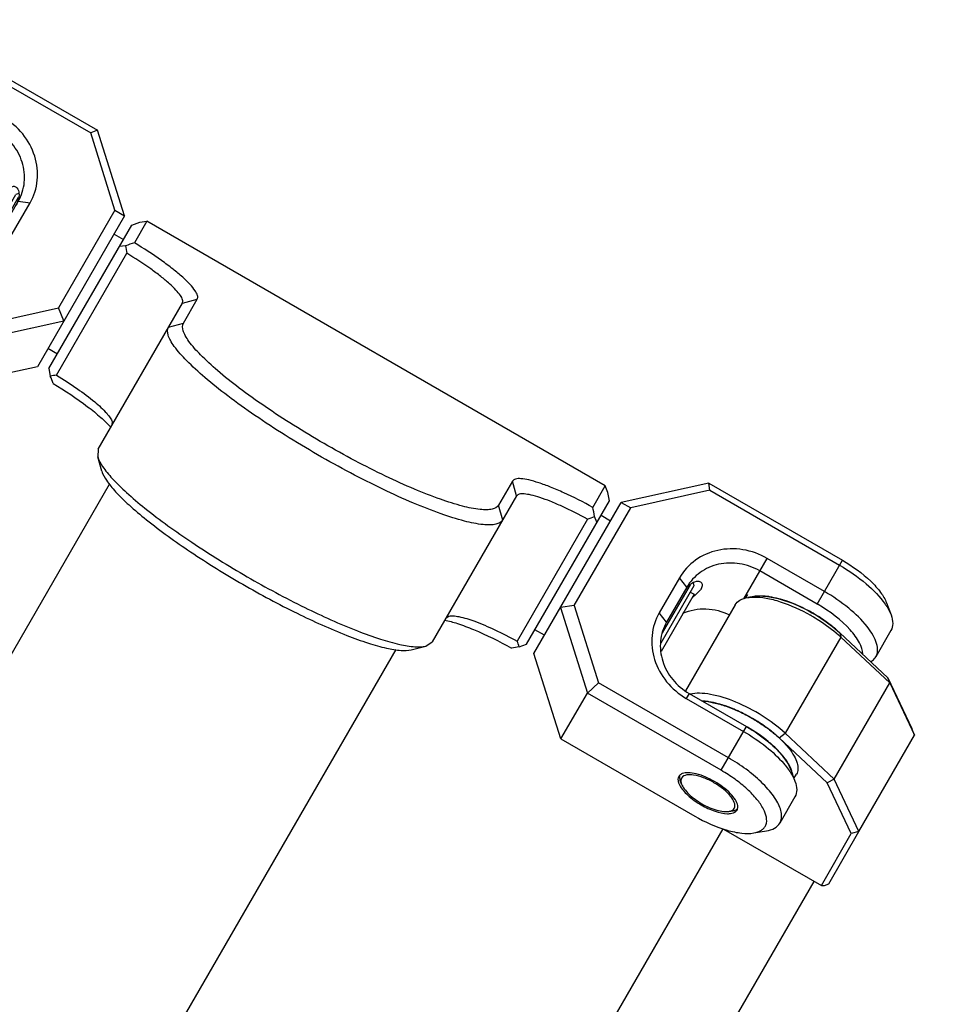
# Model space of a CAD drawing. Header units: millimetres. Extents: x 0 to 2550, y 0 to 1188.
# Tile 110 of 218: x 335 to 352, y 502 to 519. Entities that reach past the tile are written whole.
import ezdxf

# ---------------------------------------------------------------- set-up
doc = ezdxf.new("R2010")
doc.units = ezdxf.units.MM
doc.header["$LTSCALE"] = 46.255
doc.layers.get('0').update_dxf_attribs({"linetype": 'CONTINUOUS'})
for name, color, linetype in [('2ND_ARM_V2_PITCH_ABL263', 7, 'CONTINUOUS'), ('A2200203_ABL265', 7, 'CONTINUOUS'), ('A2300202#AF2_ABL291', 7, 'CONTINUOUS'), ('CSHCS-BR-M4-12_203_PBL300', 7, 'CONTINUOUS'), ('CSHCS-BR-M4-12_203_PBL317', 7, 'CONTINUOUS'), ('FWSRM-D10-V4-E2-T2_5_PBL301', 7, 'CONTINUOUS'), ('FWSRM-D10-V4-E2-T2_5_PBL316', 7, 'CONTINUOUS'), ('M2200202_PBL266', 7, 'CONTINUOUS'), ('M2200301_PBL309', 7, 'CONTINUOUS'), ('M2300101_PBL264', 7, 'CONTINUOUS'), ('M2300101_PBL302', 7, 'CONTINUOUS'), ('M2300202_PBL292', 7, 'CONTINUOUS'), ('M2300301_PBL320', 7, 'CONTINUOUS'), ('M2300602_PBL331', 7, 'CONTINUOUS'), ('M2300602_PBL332', 7, 'CONTINUOUS'), ('TOP_VIEW_VBL2', 7, 'CONTINUOUS'), ('WFM_0608_06_2_PBL318', 7, 'CONTINUOUS'), ('WFM_0608_06_2_PBL319', 7, 'CONTINUOUS'), ('WFM_0608_06_2_PBL335', 7, 'CONTINUOUS'), ('WFM_0608_06_2_PBL336', 7, 'CONTINUOUS')]:
    doc.layers.add(name, color=color, linetype=linetype)
doc.styles.get("Standard").update_dxf_attribs({"font": 'malgun.ttf'})
doc.dimstyles.new('DIMSTYLE_1', dxfattribs={"dimtxt": 4, "dimasz": 1.5, "dimexe": 1, "dimexo": 0.5, "dimgap": 4, "dimtad": 1, "dimdec": 1, "dimlfac": 5, "dimdsep": 46, "dimtxsty": 'Standard', "dimblk": '_FILLED', "dimblk1": '_FILLED', "dimblk2": '_FILLED', "dimcen": 0.09, "dimclrt": 134, "dimazin": 2, "dimtp": 0.5, "dimtm": 0.5, "dimtfac": 1, "dimtdec": 1, "dimtofl": 0, "dimtmove": 0, "dimatfit": 3, "dimldrblk": '_FILLED', "dimfxl": 0, "dimtolj": 1, "dimarcsym": 0})
doc.dimstyles.new('DIMSTYLE_4', dxfattribs={"dimtxt": 4, "dimasz": 1.5, "dimexe": 1, "dimexo": 0.5, "dimgap": 1, "dimtad": 1, "dimlfac": 5, "dimdsep": 46, "dimtxsty": 'Standard', "dimblk": '_FILLED', "dimblk1": '_FILLED', "dimblk2": '_FILLED', "dimcen": 0.09, "dimclrt": 134, "dimazin": 2, "dimtp": 0.5, "dimtm": 0.5, "dimtfac": 1, "dimtofl": 0, "dimtmove": 0, "dimatfit": 3, "dimldrblk": '_FILLED', "dimfxl": 0, "dimtolj": 1, "dimarcsym": 0})

# ---------------------------------------------------------------- blocks, each defined once
blk = doc.blocks.new('*D3')
at = {"color": 134}
for p, q in [((285.885, 530.304), (276.836, 545.978)), ((350.078, 473.843), (401.777, 473.843))]:
    blk.add_line(p, q, dxfattribs=at)
for start, end in [(60, 120), (0, 60)]:
    blk.add_arc((318.483, 473.843), 82.294, start, end, dxfattribs=at)
for points in [[(278.494, 546.111), (277.336, 545.112), (278.789, 545.589)], [(400.463, 475.34), (400.777, 473.843), (401.063, 475.346)]]:
    blk.add_solid(points, dxfattribs=at)
at = {"color": 134, "insert": (363.63, 552.04), "char_height": 4, "width": 17.21481, "attachment_point": 2, "rotation": 330, "line_spacing_factor": 0.9}
blk.add_mtext('3-120\\fgdt;{\\fgdt;~}', dxfattribs=at)
blk = doc.blocks.new('_FILLED')
at = {"color": 0, "linetype": 'ByBlock'}
blk.add_solid([(0, 0), (-1, 0.2), (-1, -0.2)], dxfattribs=at)
blk = doc.blocks.new('*D7')
at = {"color": 134}
for p, q in [((318.483, 505.438), (318.483, 531.261)), ((368.483, 486.343), (368.483, 531.261)), ((318.483, 530.261), (343.483, 530.261)), ((368.483, 530.261), (343.483, 530.261))]:
    blk.add_line(p, q, dxfattribs=at)
at = {"color": 134, "xscale": 1.5, "yscale": 1.5, "zscale": 1.5, "rotation": 180}
blk.add_blockref('_FILLED', (318.483, 530.261), dxfattribs=at)
at = {"color": 134, "xscale": 1.5, "yscale": 1.5, "zscale": 1.5}
blk.add_blockref('_FILLED', (368.483, 530.261), dxfattribs=at)
at = {"color": 134, "insert": (343.483, 535.261), "char_height": 4, "width": 14.54815, "attachment_point": 2, "line_spacing_factor": 0.9}
blk.add_mtext('3-250', dxfattribs=at)
blk = doc.blocks.new('M2300101_PBL264', base_point=(333.516, 516.005))
at = {"layer": 'M2300101_PBL264', "color": 7}
for p, q in [((332.785, 519.174), (332.555, 519.136)), ((332.036, 518.518), (332.311, 518.994)), ((333.855, 518.869), (336.28, 517.469)), ((333.804, 518.779), (336.157, 517.421)), ((334.568, 517.703), (333.529, 518.303)), ((334.436, 517.475), (333.397, 518.075)), ((336.28, 517.469), (336.157, 517.421)), ((336.598, 516.02), (336.157, 517.421)), ((336.769, 515.916), (336.28, 517.469)), ((334.477, 515.546), (334.844, 516.181)), ((331.044, 516.158), (330.814, 516.12)), ((334.691, 515.516), (335.057, 516.151)), ((336.598, 516.02), (335.574, 514.246)), ((336.598, 516.02), (336.769, 515.916)), ((330.295, 515.502), (330.57, 515.978)), ((332.114, 515.853), (333.153, 515.253)), ((336.769, 515.916), (335.19, 513.18)), ((332.062, 515.763), (333.102, 515.163)), ((334.14, 513.928), (331.787, 515.287)), ((330.376, 515.002), (330.294, 515.22)), ((334.081, 513.659), (331.656, 515.059)), ((331.176, 514.227), (333.601, 512.827)), ((334.14, 513.928), (335.574, 514.246)), ((335.67, 514.011), (335.574, 514.246)), ((334.081, 513.659), (335.67, 514.011)), ((334.14, 513.928), (334.081, 513.659)), ((334.081, 513.659), (333.601, 512.827)), ((335.19, 513.18), (333.601, 512.827))]:
    blk.add_line(p, q, dxfattribs=at)
at = {"layer": 'M2300101_PBL264', "color": 2}
for p, q in [((333.397, 518.075), (333.855, 518.869)), ((334.196, 517.059), (334.568, 517.703)), ((334.844, 516.181), (335.057, 516.151)), ((331.656, 515.059), (332.114, 515.853)), ((334.477, 515.546), (334.691, 515.516)), ((333.153, 515.253), (333.102, 515.163))]:
    blk.add_line(p, q, dxfattribs=at)
at = {"layer": 'M2300101_PBL264', "color": 7}
for centre, radius, start, end in [((332.339, 516.72), 1.677, 77.1239, 77.9477), ((332.108, 515.948), 2.483, 67.6577, 70.7051), ((332.019, 515.729), 2.719, 65.0419, 67.6699), ((331.924, 515.526), 2.944, 60.2938, 65.037), ((331.912, 515.503), 2.97, 60.0001, 60.313), ((334.439, 516.325), 0.422, 340.6817, 342.8933)]:
    blk.add_arc(centre, radius, start, end, dxfattribs=at)
for points, knots in [([(332.311, 518.994), (332.333, 519.032), (332.408, 519.1), (332.503, 519.127), (332.555, 519.136)], [0, 0, 0, 0, 0.451066, 1, 1, 1, 1]), ([(332.555, 519.136), (332.572, 519.139), (332.646, 519.148), (332.721, 519.147), (332.778, 519.142)], [0, 0, 0, 0, 0.228344, 1, 1, 1, 1]), ([(332.778, 519.142), (332.945, 519.129), (333.302, 519.034), (333.633, 518.878), (333.804, 518.779)], [0, 0, 0, 0, 0.458761, 1, 1, 1, 1]), ([(332.785, 519.174), (332.856, 519.186), (333.021, 519.183), (333.39, 519.103), (333.67, 518.976), (333.855, 518.869)], [0, 0, 0, 0, 0.192445, 0.431857, 1, 1, 1, 1]), ([(333.073, 518.523), (332.957, 518.568), (332.739, 518.637), (332.468, 518.677), (332.285, 518.664), (332.15, 518.63), (332.066, 518.569), (332.036, 518.518)], [0, 0, 0, 0, 0.339423, 0.62244, 0.738944, 0.838814, 1, 1, 1, 1]), ([(332.036, 518.518), (332.031, 518.509), (332.011, 518.468), (332.004, 518.421), (332.004, 518.387)], [0, 0, 0, 0, 0.240874, 1, 1, 1, 1]), ([(333.529, 518.303), (333.492, 518.325), (333.344, 518.406), (333.19, 518.477), (333.073, 518.523)], [0, 0, 0, 0, 0.254229, 1, 1, 1, 1]), ([(332.689, 518.36), (332.593, 518.381), (332.425, 518.403), (332.249, 518.37), (332.189, 518.332)], [0, 0, 0, 0, 0.58042, 1, 1, 1, 1]), ([(332.929, 518.292), (332.91, 518.298), (332.839, 518.322), (332.767, 518.342), (332.713, 518.355)], [0, 0, 0, 0, 0.259496, 1, 1, 1, 1]), ([(335.057, 516.151), (335.129, 516.275), (335.22, 516.562), (335.168, 517.014), (334.944, 517.422), (334.703, 517.625), (334.568, 517.703)], [0, 0, 0, 0, 0.239879, 0.485783, 0.74001, 1, 1, 1, 1]), ([(334.844, 516.181), (334.904, 516.285), (334.98, 516.524), (334.937, 516.901), (334.75, 517.241), (334.549, 517.41), (334.436, 517.475)], [0, 0, 0, 0, 0.239879, 0.485783, 0.74001, 1, 1, 1, 1]), ([(334.053, 516.58), (334.167, 516.498), (334.361, 516.29), (334.456, 516.02), (334.472, 515.885)], [0, 0, 0, 0, 0.507766, 1, 1, 1, 1]), ([(334.643, 516.239), (334.647, 516.255), (334.658, 516.311), (334.674, 516.367), (334.694, 516.402)], [0, 0, 0, 0, 0.297668, 1, 1, 1, 1]), ([(334.694, 516.402), (334.705, 516.421), (334.734, 516.458), (334.781, 516.453), (334.796, 516.444)], [0, 0, 0, 0, 0.564831, 1, 1, 1, 1]), ([(334.796, 516.444), (334.804, 516.439), (334.841, 516.408), (334.855, 516.358), (334.857, 516.321)], [0, 0, 0, 0, 0.205773, 1, 1, 1, 1]), ([(331.044, 516.158), (331.058, 516.161), (331.121, 516.169), (331.185, 516.168), (331.235, 516.164)], [0, 0, 0, 0, 0.228355, 1, 1, 1, 1]), ([(334.837, 516.186), (334.835, 516.179), (334.824, 516.15), (334.81, 516.122), (334.798, 516.102)], [0, 0, 0, 0, 0.236307, 1, 1, 1, 1]), ([(334.857, 516.321), (334.858, 516.312), (334.859, 516.271), (334.851, 516.231), (334.842, 516.201)], [0, 0, 0, 0, 0.224673, 1, 1, 1, 1]), ([(330.57, 515.978), (330.592, 516.016), (330.667, 516.084), (330.761, 516.111), (330.814, 516.12)], [0, 0, 0, 0, 0.451066, 1, 1, 1, 1]), ([(330.814, 516.12), (330.83, 516.122), (330.904, 516.132), (330.979, 516.131), (331.036, 516.126)], [0, 0, 0, 0, 0.228344, 1, 1, 1, 1]), ([(331.036, 516.126), (331.052, 516.125), (331.115, 516.118), (331.178, 516.108), (331.226, 516.098)], [0, 0, 0, 0, 0.237839, 1, 1, 1, 1]), ([(331.226, 516.098), (331.366, 516.069), (331.654, 515.976), (331.925, 515.842), (332.062, 515.763)], [0, 0, 0, 0, 0.474283, 1, 1, 1, 1]), ([(331.336, 516.151), (331.465, 516.13), (331.734, 516.049), (331.986, 515.927), (332.114, 515.853)], [0, 0, 0, 0, 0.469117, 1, 1, 1, 1]), ([(331.787, 515.287), (331.632, 515.376), (331.328, 515.523), (330.941, 515.636), (330.666, 515.659), (330.503, 515.643), (330.374, 515.594), (330.314, 515.534), (330.295, 515.502)], [0, 0, 0, 0, 0.334422, 0.626915, 0.747424, 0.847959, 0.929993, 1, 1, 1, 1]), ([(330.295, 515.502), (330.273, 515.464), (330.252, 515.365), (330.276, 515.27), (330.294, 515.22)], [0, 0, 0, 0, 0.451066, 1, 1, 1, 1]), ([(333.102, 515.163), (333.236, 515.085), (333.533, 514.978), (333.999, 514.988), (334.416, 515.169), (334.619, 515.391), (334.691, 515.516)], [0, 0, 0, 0, 0.25999, 0.514217, 0.760121, 1, 1, 1, 1]), ([(333.153, 515.253), (333.265, 515.188), (333.513, 515.098), (333.901, 515.106), (334.248, 515.257), (334.418, 515.443), (334.477, 515.546)], [0, 0, 0, 0, 0.25999, 0.514217, 0.760121, 1, 1, 1, 1]), ([(331.656, 515.059), (331.569, 515.109), (331.395, 515.198), (331.134, 515.3), (330.888, 515.361), (330.642, 515.386), (330.427, 515.336), (330.358, 515.212), (330.342, 515.121), (330.358, 515.048), (330.376, 515.002)], [0, 0, 0, 0, 0.185631, 0.361443, 0.518562, 0.650321, 0.830682, 0.868142, 0.907351, 1, 1, 1, 1]), ([(330.376, 515.002), (330.401, 514.934), (330.486, 514.793), (330.74, 514.514), (330.991, 514.334), (331.176, 514.227)], [0, 0, 0, 0, 0.192445, 0.431857, 1, 1, 1, 1]), ([(330.874, 514.88), (330.874, 514.886), (330.873, 514.91), (330.879, 514.933), (330.887, 514.948)], [0, 0, 0, 0, 0.269905, 1, 1, 1, 1]), ([(330.951, 514.999), (330.985, 515.012), (331.073, 515.019), (331.276, 514.985), (331.433, 514.915), (331.538, 514.854)], [0, 0, 0, 0, 0.178512, 0.414058, 1, 1, 1, 1]), ([(330.9, 514.795), (330.897, 514.801), (330.888, 514.822), (330.88, 514.843), (330.877, 514.86)], [0, 0, 0, 0, 0.269756, 1, 1, 1, 1]), ([(331.294, 514.432), (331.207, 514.482), (331.06, 514.587), (330.936, 514.724), (330.9, 514.795)], [0, 0, 0, 0, 0.558378, 1, 1, 1, 1]), ([(331.538, 514.854), (331.642, 514.794), (331.781, 514.693), (331.913, 514.534), (331.95, 514.455), (331.956, 514.418)], [0, 0, 0, 0, 0.585942, 0.821488, 1, 1, 1, 1]), ([(331.771, 514.272), (331.695, 514.274), (331.528, 514.314), (331.374, 514.385), (331.294, 514.432)], [0, 0, 0, 0, 0.451283, 1, 1, 1, 1]), ([(331.872, 514.285), (331.867, 514.283), (331.845, 514.277), (331.823, 514.274), (331.805, 514.273)], [0, 0, 0, 0, 0.231131, 1, 1, 1, 1]), ([(331.944, 514.338), (331.935, 514.323), (331.918, 514.306), (331.897, 514.295), (331.891, 514.292)], [0, 0, 0, 0, 0.730095, 1, 1, 1, 1])]:
    blk.add_open_spline(points, degree=3, knots=knots, dxfattribs=at)
for points in [[(331.235, 516.164), (331.269, 516.161), (331.302, 516.156), (331.336, 516.151)], [(334.631, 516.174), (334.635, 516.196), (334.639, 516.217), (334.643, 516.239)], [(330.887, 514.948), (330.892, 514.957), (330.899, 514.965), (330.906, 514.971)], [(330.906, 514.971), (330.911, 514.976), (330.916, 514.98), (330.922, 514.984)], [(330.922, 514.984), (330.931, 514.99), (330.941, 514.995), (330.951, 514.999)], [(330.877, 514.86), (330.876, 514.866), (330.875, 514.873), (330.874, 514.88)], [(331.958, 514.386), (331.957, 514.379), (331.956, 514.372), (331.955, 514.366)], [(331.956, 514.418), (331.958, 514.408), (331.958, 514.397), (331.958, 514.386)], [(331.805, 514.273), (331.794, 514.272), (331.783, 514.272), (331.771, 514.272)], [(331.891, 514.292), (331.885, 514.29), (331.879, 514.287), (331.872, 514.285)], [(331.955, 514.366), (331.953, 514.356), (331.949, 514.347), (331.944, 514.338)]]:
    blk.add_open_spline(points, degree=3, dxfattribs=at)
blk = doc.blocks.new('CSHCS-BR-M4-12_203_PBL300', base_point=(334.4, 515.711))
at = {"layer": 'CSHCS-BR-M4-12_203_PBL300', "color": 7}
for p in [(334.065, 515.192), (334.734, 516.191)]:
    blk.add_line(p, (334.665, 516.231), dxfattribs=at)
blk = doc.blocks.new('FWSRM-D10-V4-E2-T2_5_PBL301', base_point=(334.527, 515.792))
at = {"layer": 'FWSRM-D10-V4-E2-T2_5_PBL301', "color": 7}
for p, q in [((334.199, 515.265), (334.799, 516.304)), ((334.347, 515.38), (334.851, 516.254)), ((334.855, 516.319), (334.799, 516.304))]:
    blk.add_line(p, q, dxfattribs=at)
blk = doc.blocks.new('M2300101_PBL302', base_point=(347.45, 507.891))
at = {"layer": 'M2300101_PBL302', "color": 7}
for p, q in [((347.365, 511.069), (345.776, 510.716)), ((347.385, 510.938), (347.365, 511.069)), ((347.365, 511.069), (349.79, 509.669)), ((347.385, 510.938), (345.951, 510.62)), ((347.385, 510.938), (349.739, 509.579)), ((344.196, 507.98), (345.776, 510.716)), ((345.776, 510.716), (345.951, 510.62)), ((344.928, 508.846), (345.951, 510.62)), ((349.464, 509.103), (348.424, 509.703)), ((349.332, 508.875), (348.293, 509.475)), ((346.835, 509.351), (346.469, 508.716)), ((346.968, 509.181), (346.602, 508.546)), ((344.928, 508.846), (344.676, 508.811)), ((344.928, 508.846), (345.369, 507.445)), ((350.59, 508.895), (350.672, 508.676)), ((344.676, 508.811), (345.166, 507.259)), ((350.671, 508.394), (350.396, 507.918)), ((344.686, 506.427), (344.196, 507.98)), ((345.166, 507.259), (345.369, 507.445)), ((347.722, 506.087), (345.369, 507.445)), ((344.686, 506.427), (345.166, 507.259)), ((347.591, 505.859), (345.166, 507.259)), ((347.01, 507.253), (348.049, 506.653)), ((346.958, 507.163), (347.997, 506.563)), ((344.686, 506.427), (347.111, 505.027)), ((348.849, 505.878), (348.93, 505.66)), ((348.93, 505.378), (348.655, 504.902)), ((348.181, 504.722), (348.411, 504.76))]:
    blk.add_line(p, q, dxfattribs=at)
at = {"layer": 'M2300101_PBL302', "color": 2}
for p, q in [((348.002, 508.971), (348.424, 509.703)), ((349.332, 508.875), (349.79, 509.669)), ((346.968, 509.181), (346.835, 509.351)), ((346.602, 508.546), (346.469, 508.716)), ((347.01, 507.253), (346.958, 507.163)), ((347.591, 505.859), (348.049, 506.653))]:
    blk.add_line(p, q, dxfattribs=at)
at = {"layer": 'M2300101_PBL302', "color": 7}
for centre, radius, start, end in [((347.296, 508.903), 0.422, 137.108, 139.3184), ((347.848, 506.305), 2.968, 59.868, 60), ((347.845, 506.3), 2.973, 59.6157, 59.868), ((347.866, 505.431), 1.083, 32.9525, 36.0522)]:
    blk.add_arc(centre, radius, start, end, dxfattribs=at)
for points, knots in [([(348.424, 509.703), (348.29, 509.781), (347.993, 509.888), (347.527, 509.878), (347.11, 509.698), (346.907, 509.475), (346.835, 509.351)], [0, 0, 0, 0, 0.25999, 0.514217, 0.760121, 1, 1, 1, 1]), ([(348.293, 509.475), (348.18, 509.54), (347.933, 509.629), (347.545, 509.621), (347.197, 509.47), (347.028, 509.285), (346.968, 509.181)], [0, 0, 0, 0, 0.25999, 0.514217, 0.760121, 1, 1, 1, 1]), ([(349.739, 509.579), (349.909, 509.481), (350.21, 509.272), (350.47, 509.01), (350.566, 508.872)], [0, 0, 0, 0, 0.541239, 1, 1, 1, 1]), ([(349.79, 509.669), (349.975, 509.562), (350.226, 509.383), (350.479, 509.104), (350.565, 508.962), (350.59, 508.895)], [0, 0, 0, 0, 0.568143, 0.807555, 1, 1, 1, 1]), ([(347.082, 509.263), (347.074, 509.259), (347.039, 509.239), (347.008, 509.213), (346.987, 509.19)], [0, 0, 0, 0, 0.224671, 1, 1, 1, 1]), ([(347.22, 509.271), (347.212, 509.276), (347.166, 509.292), (347.116, 509.279), (347.082, 509.263)], [0, 0, 0, 0, 0.205773, 1, 1, 1, 1]), ([(347.234, 509.162), (347.246, 509.181), (347.263, 509.224), (347.235, 509.262), (347.22, 509.271)], [0, 0, 0, 0, 0.564832, 1, 1, 1, 1]), ([(346.976, 509.178), (346.971, 509.172), (346.952, 509.148), (346.934, 509.122), (346.923, 509.102)], [0, 0, 0, 0, 0.236307, 1, 1, 1, 1]), ([(347.234, 509.162), (347.228, 509.152), (347.195, 509.105), (347.153, 509.066), (347.118, 509.036)], [0, 0, 0, 0, 0.20138, 1, 1, 1, 1]), ([(350.396, 507.918), (350.415, 507.951), (350.437, 508.033), (350.414, 508.169), (350.347, 508.318), (350.189, 508.544), (349.897, 508.824), (349.619, 509.013), (349.464, 509.103)], [0, 0, 0, 0, 0.070007, 0.152041, 0.252576, 0.373085, 0.665578, 1, 1, 1, 1]), ([(350.158, 507.967), (350.159, 508.037), (350.099, 508.201), (349.846, 508.53), (349.563, 508.74), (349.349, 508.865)], [0, 0, 0, 0, 0.169573, 0.401653, 1, 1, 1, 1]), ([(350.566, 508.872), (350.577, 508.856), (350.618, 508.793), (350.653, 508.727), (350.672, 508.676)], [0, 0, 0, 0, 0.272057, 1, 1, 1, 1]), ([(346.469, 508.716), (346.397, 508.591), (346.306, 508.304), (346.358, 507.852), (346.582, 507.445), (346.823, 507.241), (346.958, 507.163)], [0, 0, 0, 0, 0.239879, 0.485783, 0.74001, 1, 1, 1, 1]), ([(346.898, 508.71), (347.028, 508.766), (347.322, 508.819), (347.609, 508.745), (347.741, 508.681)], [0, 0, 0, 0, 0.492105, 1, 1, 1, 1]), ([(350.672, 508.676), (350.69, 508.627), (350.714, 508.531), (350.693, 508.432), (350.671, 508.394)], [0, 0, 0, 0, 0.548934, 1, 1, 1, 1]), ([(346.602, 508.546), (346.542, 508.443), (346.466, 508.203), (346.509, 507.827), (346.696, 507.487), (346.897, 507.317), (347.01, 507.253)], [0, 0, 0, 0, 0.239879, 0.485783, 0.74001, 1, 1, 1, 1]), ([(350.305, 507.829), (350.315, 507.835), (350.35, 507.858), (350.38, 507.891), (350.396, 507.918)], [0, 0, 0, 0, 0.263656, 1, 1, 1, 1]), ([(347.997, 506.563), (348.14, 506.481), (348.399, 506.306), (348.63, 506.094), (348.726, 505.982)], [0, 0, 0, 0, 0.527922, 1, 1, 1, 1]), ([(348.049, 506.653), (348.19, 506.571), (348.441, 506.398), (348.66, 506.182), (348.742, 506.069)], [0, 0, 0, 0, 0.538252, 1, 1, 1, 1]), ([(348.141, 505.802), (348.109, 505.828), (347.975, 505.931), (347.833, 506.023), (347.722, 506.087)], [0, 0, 0, 0, 0.243846, 1, 1, 1, 1]), ([(348.726, 505.982), (348.735, 505.971), (348.77, 505.931), (348.802, 505.888), (348.824, 505.856)], [0, 0, 0, 0, 0.26034, 1, 1, 1, 1]), ([(348.775, 506.02), (348.783, 506.008), (348.811, 505.963), (348.835, 505.915), (348.849, 505.878)], [0, 0, 0, 0, 0.269122, 1, 1, 1, 1]), ([(347.473, 505.654), (347.368, 505.715), (347.211, 505.785), (347.007, 505.819), (346.92, 505.812), (346.886, 505.799)], [0, 0, 0, 0, 0.585942, 0.821488, 1, 1, 1, 1]), ([(348.181, 504.722), (348.23, 504.73), (348.301, 504.752), (348.372, 504.812), (348.445, 504.933), (348.38, 505.144), (348.236, 505.345), (348.06, 505.528), (347.842, 505.703), (347.677, 505.809), (347.591, 505.859)], [0, 0, 0, 0, 0.092649, 0.131858, 0.169318, 0.349679, 0.481438, 0.638557, 0.814369, 1, 1, 1, 1]), ([(348.824, 505.856), (348.836, 505.839), (348.877, 505.777), (348.911, 505.711), (348.93, 505.66)], [0, 0, 0, 0, 0.272057, 1, 1, 1, 1]), ([(346.822, 505.748), (346.814, 505.733), (346.808, 505.71), (346.808, 505.686), (346.809, 505.68)], [0, 0, 0, 0, 0.730095, 1, 1, 1, 1]), ([(346.812, 505.66), (346.813, 505.654), (346.819, 505.632), (346.827, 505.611), (346.835, 505.595)], [0, 0, 0, 0, 0.231131, 1, 1, 1, 1]), ([(347.891, 505.218), (347.885, 505.255), (347.848, 505.334), (347.716, 505.493), (347.577, 505.594), (347.473, 505.654)], [0, 0, 0, 0, 0.178512, 0.414058, 1, 1, 1, 1]), ([(348.655, 504.902), (348.684, 504.953), (348.695, 505.057), (348.657, 505.19), (348.576, 505.355), (348.407, 505.57), (348.238, 505.724), (348.141, 505.802)], [0, 0, 0, 0, 0.161186, 0.261056, 0.37756, 0.660577, 1, 1, 1, 1]), ([(348.93, 505.66), (348.949, 505.61), (348.973, 505.515), (348.951, 505.416), (348.93, 505.378)], [0, 0, 0, 0, 0.548934, 1, 1, 1, 1]), ([(346.835, 505.595), (346.87, 505.524), (346.994, 505.387), (347.141, 505.282), (347.229, 505.232)], [0, 0, 0, 0, 0.441622, 1, 1, 1, 1]), ([(347.229, 505.232), (347.309, 505.185), (347.463, 505.114), (347.63, 505.074), (347.706, 505.072)], [0, 0, 0, 0, 0.548717, 1, 1, 1, 1]), ([(347.826, 505.092), (347.832, 505.095), (347.853, 505.106), (347.87, 505.123), (347.879, 505.138)], [0, 0, 0, 0, 0.269905, 1, 1, 1, 1]), ([(347.111, 505.027), (347.296, 504.921), (347.576, 504.793), (347.945, 504.713), (348.109, 504.71), (348.181, 504.722)], [0, 0, 0, 0, 0.568143, 0.807555, 1, 1, 1, 1]), ([(347.74, 505.073), (347.746, 505.073), (347.769, 505.075), (347.791, 505.08), (347.807, 505.085)], [0, 0, 0, 0, 0.269778, 1, 1, 1, 1]), ([(348.411, 504.76), (348.463, 504.769), (348.558, 504.796), (348.633, 504.864), (348.655, 504.902)], [0, 0, 0, 0, 0.548934, 1, 1, 1, 1])]:
    blk.add_open_spline(points, degree=3, knots=knots, dxfattribs=at)
for points in [[(347.118, 509.036), (347.102, 509.022), (347.085, 509.008), (347.069, 508.994)], [(346.809, 505.68), (346.81, 505.673), (346.811, 505.666), (346.812, 505.66)], [(346.841, 505.771), (346.834, 505.765), (346.827, 505.757), (346.822, 505.748)], [(346.857, 505.784), (346.851, 505.78), (346.846, 505.776), (346.841, 505.771)], [(346.886, 505.799), (346.876, 505.795), (346.866, 505.79), (346.857, 505.784)], [(347.807, 505.085), (347.814, 505.087), (347.82, 505.09), (347.826, 505.092)], [(347.879, 505.138), (347.884, 505.147), (347.887, 505.156), (347.89, 505.166)], [(347.89, 505.166), (347.891, 505.172), (347.892, 505.179), (347.892, 505.186)], [(347.892, 505.186), (347.893, 505.197), (347.892, 505.208), (347.891, 505.218)], [(347.706, 505.072), (347.717, 505.072), (347.729, 505.072), (347.74, 505.073)]]:
    blk.add_open_spline(points, degree=3, dxfattribs=at)
blk = doc.blocks.new('FWSRM-D10-V4-E2-T2_5_PBL316', base_point=(346.797, 508.712))
at = {"layer": 'FWSRM-D10-V4-E2-T2_5_PBL316', "color": 7}
for p, q in [((347.097, 509.204), (346.497, 508.165)), ((347.027, 509.224), (346.523, 508.35)), ((347.082, 509.259), (347.097, 509.204))]:
    blk.add_line(p, q, dxfattribs=at)
blk = doc.blocks.new('CSHCS-BR-M4-12_203_PBL317', base_point=(346.801, 508.551))
at = {"layer": 'CSHCS-BR-M4-12_203_PBL317', "color": 7}
for p, q in [((347.101, 509.051), (346.501, 508.012)), ((347.032, 509.091), (347.101, 509.051))]:
    blk.add_line(p, q, dxfattribs=at)
blk = doc.blocks.new('M2300602_PBL331', base_point=(347.363, 505.443))
at = {"layer": 'M2300602_PBL331', "color": 7}
for p, q in [((346.874, 505.607), (346.849, 505.673)), ((347.731, 505.113), (347.8, 505.124))]:
    blk.add_line(p, q, dxfattribs=at)
for points in [[(346.84, 505.771), (346.838, 505.764), (346.837, 505.757), (346.836, 505.75)], [(346.874, 505.718), (346.867, 505.705), (346.863, 505.689), (346.862, 505.674)], [(347.795, 505.136), (347.808, 505.144), (347.819, 505.155), (347.827, 505.168)], [(347.873, 505.151), (347.879, 505.155), (347.885, 505.16), (347.89, 505.165)]]:
    blk.add_open_spline(points, degree=3, dxfattribs=at)
for points, knots in [([(346.836, 505.75), (346.836, 505.744), (346.836, 505.718), (346.842, 505.692), (346.849, 505.673)], [0, 0, 0, 0, 0.226945, 1, 1, 1, 1]), ([(346.862, 505.674), (346.862, 505.669), (346.862, 505.646), (346.868, 505.624), (346.874, 505.607)], [0, 0, 0, 0, 0.227609, 1, 1, 1, 1]), ([(347.461, 505.634), (347.4, 505.669), (347.277, 505.727), (347.092, 505.784), (346.912, 505.783), (346.874, 505.718)], [0, 0, 0, 0, 0.340666, 0.638672, 1, 1, 1, 1]), ([(347.827, 505.168), (347.864, 505.233), (347.775, 505.389), (347.633, 505.521), (347.521, 505.599), (347.461, 505.634)], [0, 0, 0, 0, 0.361328, 0.659334, 1, 1, 1, 1]), ([(346.874, 505.607), (346.886, 505.576), (346.925, 505.512), (347.041, 505.384), (347.236, 505.244), (347.454, 505.145), (347.623, 505.109), (347.698, 505.107), (347.731, 505.113)], [0, 0, 0, 0, 0.096207, 0.215915, 0.5, 0.784085, 0.903793, 1, 1, 1, 1]), ([(347.731, 505.113), (347.737, 505.114), (347.759, 505.118), (347.781, 505.127), (347.795, 505.136)], [0, 0, 0, 0, 0.275292, 1, 1, 1, 1]), ([(347.8, 505.124), (347.807, 505.125), (347.833, 505.131), (347.857, 505.14), (347.873, 505.151)], [0, 0, 0, 0, 0.276261, 1, 1, 1, 1])]:
    blk.add_open_spline(points, degree=3, knots=knots, dxfattribs=at)
blk = doc.blocks.new('M2300602_PBL332', base_point=(331.428, 514.643))
at = {"layer": 'M2300602_PBL332', "color": 7}
for p, q in [((330.939, 514.807), (330.915, 514.873)), ((331.796, 514.313), (331.865, 514.324))]:
    blk.add_line(p, q, dxfattribs=at)
for points in [[(330.905, 514.971), (330.903, 514.964), (330.902, 514.957), (330.901, 514.95)], [(330.939, 514.918), (330.932, 514.905), (330.928, 514.889), (330.927, 514.874)], [(331.86, 514.336), (331.873, 514.344), (331.884, 514.355), (331.892, 514.368)], [(331.938, 514.351), (331.944, 514.355), (331.95, 514.36), (331.955, 514.365)]]:
    blk.add_open_spline(points, degree=3, dxfattribs=at)
for points, knots in [([(330.901, 514.95), (330.901, 514.944), (330.901, 514.918), (330.908, 514.892), (330.915, 514.873)], [0, 0, 0, 0, 0.226946, 1, 1, 1, 1]), ([(331.526, 514.834), (331.465, 514.869), (331.342, 514.927), (331.157, 514.984), (330.977, 514.983), (330.939, 514.918)], [0, 0, 0, 0, 0.340666, 0.638672, 1, 1, 1, 1]), ([(330.927, 514.874), (330.927, 514.869), (330.927, 514.846), (330.933, 514.824), (330.939, 514.807)], [0, 0, 0, 0, 0.227609, 1, 1, 1, 1]), ([(330.939, 514.807), (330.951, 514.776), (330.99, 514.712), (331.106, 514.584), (331.301, 514.444), (331.519, 514.345), (331.688, 514.309), (331.763, 514.307), (331.796, 514.313)], [0, 0, 0, 0, 0.096207, 0.215915, 0.5, 0.784085, 0.903793, 1, 1, 1, 1]), ([(331.892, 514.368), (331.929, 514.433), (331.84, 514.589), (331.698, 514.721), (331.587, 514.799), (331.526, 514.834)], [0, 0, 0, 0, 0.361328, 0.659334, 1, 1, 1, 1]), ([(331.796, 514.313), (331.802, 514.314), (331.825, 514.318), (331.846, 514.327), (331.86, 514.336)], [0, 0, 0, 0, 0.275292, 1, 1, 1, 1]), ([(331.865, 514.324), (331.872, 514.325), (331.898, 514.331), (331.923, 514.34), (331.938, 514.351)], [0, 0, 0, 0, 0.276261, 1, 1, 1, 1])]:
    blk.add_open_spline(points, degree=3, knots=knots, dxfattribs=at)
blk = doc.blocks.new('2ND_ARM_V2_PITCH_ABL263', base_point=(340.483, 511.948))
at = {"layer": 'CSHCS-BR-M4-12_203_PBL300'}
blk.add_blockref('CSHCS-BR-M4-12_203_PBL300', (334.4, 515.711), dxfattribs=at)
at = {"layer": 'CSHCS-BR-M4-12_203_PBL317'}
blk.add_blockref('CSHCS-BR-M4-12_203_PBL317', (346.801, 508.551), dxfattribs=at)
at = {"layer": 'FWSRM-D10-V4-E2-T2_5_PBL301'}
blk.add_blockref('FWSRM-D10-V4-E2-T2_5_PBL301', (334.527, 515.792), dxfattribs=at)
at = {"layer": 'FWSRM-D10-V4-E2-T2_5_PBL316'}
blk.add_blockref('FWSRM-D10-V4-E2-T2_5_PBL316', (346.797, 508.712), dxfattribs=at)
at = {"layer": 'M2300101_PBL264'}
blk.add_blockref('M2300101_PBL264', (333.516, 516.005), dxfattribs=at)
at = {"layer": 'M2300101_PBL302'}
blk.add_blockref('M2300101_PBL302', (347.45, 507.891), dxfattribs=at)
at = {"layer": 'M2300602_PBL331'}
blk.add_blockref('M2300602_PBL331', (347.363, 505.443), dxfattribs=at)
at = {"layer": 'M2300602_PBL332'}
blk.add_blockref('M2300602_PBL332', (331.428, 514.643), dxfattribs=at)
blk = doc.blocks.new('M2200202_PBL266', base_point=(340.482, 511.925))
at = {"layer": 'M2200202_PBL266', "color": 7}
for p, q in [((337.175, 515.818), (336.95, 515.428)), ((337.048, 515.799), (337.175, 515.818)), ((345.489, 511.018), (337.175, 515.818)), ((335.401, 513.146), (336.903, 515.748)), ((336.903, 515.748), (337.048, 515.799)), ((336.791, 515.373), (336.678, 515.358)), ((335.535, 513.026), (336.813, 515.238)), ((337.839, 513.969), (338.091, 514.406)), ((336.291, 511.687), (337.82, 514.335)), ((335.401, 513.146), (335.425, 513.009)), ((336.546, 512.183), (336.543, 512.123)), ((336.291, 511.687), (336.284, 511.547)), ((336.359, 511.285), (336.284, 511.547)), ((343.807, 511.106), (343.555, 510.669)), ((345.264, 510.628), (345.489, 511.018)), ((345.535, 510.899), (345.489, 511.018)), ((343.882, 510.835), (342.353, 508.187)), ((345.564, 510.748), (345.535, 510.899)), ((344.061, 508.146), (345.564, 510.748)), ((345.339, 510.358), (345.295, 510.463)), ((345.167, 510.414), (343.89, 508.202)), ((342.605, 508.623), (342.655, 508.656)), ((342.235, 508.111), (342.353, 508.187)), ((343.93, 508.098), (344.061, 508.146)), ((341.971, 508.045), (342.235, 508.111))]:
    blk.add_line(p, q, dxfattribs=at)
at = {"layer": 'M2200202_PBL266', "color": 2}
for p, q in [((337.82, 514.335), (338.091, 514.406)), ((337.568, 513.899), (337.839, 513.969)), ((343.882, 510.835), (343.807, 511.106)), ((343.63, 510.399), (343.555, 510.669))]:
    blk.add_line(p, q, dxfattribs=at)
at = {"layer": 'M2200202_PBL266', "color": 7}
for centre, radius, start, end in [((349.018, 480.269), 37.173, 108.9448, 109.2042), ((341.934, 516.136), 5.199, 188.4353, 189.9479), ((335.91, 510.27), 2.782, 97.7322, 100.0274), ((314.613, 504.968), 22.311, 20.76, 21.1247), ((308.78, 503.5), 37.173, 10.7958, 11.0552), ((343.384, 515.299), 5.199, 290.0521, 291.5647), ((341.316, 507.148), 2.782, 19.9726, 22.2678), ((347.372, 486.054), 22.311, 98.8753, 99.24)]:
    blk.add_arc(centre, radius, start, end, dxfattribs=at)
for points, knots in [([(338.091, 514.406), (338.102, 514.424), (338.099, 514.485), (338.045, 514.573), (337.953, 514.684), (337.817, 514.813), (337.643, 514.958), (337.355, 515.172), (337.117, 515.327), (336.95, 515.428)], [0, 0, 0, 0, 0.040506, 0.103887, 0.195854, 0.315791, 0.460797, 0.62665, 1, 1, 1, 1]), ([(337.82, 514.335), (337.829, 514.352), (337.826, 514.405), (337.779, 514.483), (337.697, 514.581), (337.577, 514.695), (337.424, 514.823), (337.17, 515.012), (336.96, 515.148), (336.813, 515.238)], [0, 0, 0, 0, 0.040506, 0.103887, 0.195854, 0.315792, 0.460797, 0.62665, 1, 1, 1, 1]), ([(343.63, 510.399), (343.606, 510.357), (343.52, 510.317), (343.396, 510.307), (343.203, 510.317), (342.902, 510.382), (342.481, 510.516), (341.987, 510.711), (341.44, 510.96), (340.86, 511.253), (340.27, 511.58), (339.692, 511.927), (339.148, 512.283), (338.659, 512.632), (338.244, 512.962), (337.917, 513.261), (337.711, 513.488), (337.605, 513.651), (337.552, 513.763), (337.544, 513.857), (337.568, 513.899)], [0, 0, 0, 0, 0.019726, 0.033973, 0.051837, 0.09873, 0.15983, 0.233273, 0.316509, 0.406523, 0.5, 0.593477, 0.683491, 0.766727, 0.84017, 0.90127, 0.948163, 0.966027, 0.980274, 1, 1, 1, 1]), ([(343.555, 510.669), (343.532, 510.63), (343.452, 510.592), (343.335, 510.583), (343.152, 510.592), (342.869, 510.653), (342.472, 510.78), (342.006, 510.963), (341.49, 511.198), (340.944, 511.474), (340.387, 511.782), (339.842, 512.11), (339.329, 512.445), (338.868, 512.775), (338.477, 513.086), (338.169, 513.367), (337.974, 513.582), (337.875, 513.735), (337.824, 513.841), (337.817, 513.93), (337.839, 513.969)], [0, 0, 0, 0, 0.019726, 0.033973, 0.051837, 0.09873, 0.15983, 0.233273, 0.316509, 0.406523, 0.5, 0.593477, 0.683491, 0.766727, 0.84017, 0.90127, 0.948163, 0.966027, 0.980274, 1, 1, 1, 1]), ([(335.535, 513.026), (335.665, 512.947), (335.903, 512.794), (336.209, 512.565), (336.408, 512.386), (336.509, 512.261), (336.539, 512.207), (336.546, 512.183)], [0, 0, 0, 0, 0.341662, 0.638354, 0.863065, 0.942777, 1, 1, 1, 1]), ([(335.476, 512.876), (335.691, 512.745), (335.988, 512.55), (336.327, 512.277), (336.461, 512.149), (336.514, 512.088)], [0, 0, 0, 0, 0.577539, 0.814523, 1, 1, 1, 1]), ([(336.284, 511.547), (336.302, 511.484), (336.383, 511.343), (336.563, 511.129), (336.823, 510.877), (337.295, 510.48), (338.02, 509.961), (338.989, 509.36), (339.993, 508.821), (340.805, 508.453), (341.386, 508.243), (341.733, 508.144), (342.009, 508.095), (342.172, 508.095), (342.235, 508.111)], [0, 0, 0, 0, 0.028097, 0.068098, 0.119781, 0.182039, 0.331473, 0.5, 0.668527, 0.817961, 0.880219, 0.931902, 0.971903, 1, 1, 1, 1]), ([(336.359, 511.285), (336.376, 511.226), (336.453, 511.093), (336.623, 510.89), (336.867, 510.653), (337.312, 510.279), (337.996, 509.789), (338.91, 509.223), (339.857, 508.715), (340.622, 508.368), (341.169, 508.17), (341.497, 508.076), (341.757, 508.03), (341.911, 508.03), (341.971, 508.045)], [0, 0, 0, 0, 0.028097, 0.068098, 0.119781, 0.182039, 0.331473, 0.5, 0.668527, 0.817961, 0.880219, 0.931902, 0.971903, 1, 1, 1, 1]), ([(345.264, 510.628), (345.092, 510.723), (344.839, 510.851), (344.509, 510.993), (344.297, 511.072), (344.117, 511.125), (343.975, 511.149), (343.872, 511.152), (343.818, 511.124), (343.807, 511.106)], [0, 0, 0, 0, 0.37335, 0.539203, 0.684209, 0.804146, 0.896113, 0.959494, 1, 1, 1, 1]), ([(345.167, 510.414), (345.016, 510.497), (344.793, 510.611), (344.502, 510.736), (344.315, 510.805), (344.156, 510.852), (344.03, 510.874), (343.939, 510.876), (343.891, 510.852), (343.882, 510.835)], [0, 0, 0, 0, 0.37335, 0.539203, 0.684208, 0.804146, 0.896113, 0.959494, 1, 1, 1, 1]), ([(342.655, 508.656), (342.68, 508.662), (342.741, 508.663), (342.9, 508.638), (343.154, 508.555), (343.505, 508.404), (343.757, 508.275), (343.89, 508.202)], [0, 0, 0, 0, 0.057223, 0.136935, 0.361646, 0.658338, 1, 1, 1, 1]), ([(342.574, 508.584), (342.653, 508.569), (342.832, 508.518), (343.243, 508.36), (343.566, 508.199), (343.79, 508.076)], [0, 0, 0, 0, 0.183067, 0.419527, 1, 1, 1, 1])]:
    blk.add_open_spline(points, degree=3, knots=knots, dxfattribs=at)
blk = doc.blocks.new('M2200301_PBL309', base_point=(334.201, 501.068))
at = {"layer": 'M2200301_PBL309', "color": 7}
for p, q in [((326.706, 494.087), (336.5, 511.049)), ((331.903, 491.087), (341.696, 508.049))]:
    blk.add_line(p, q, dxfattribs=at)
blk = doc.blocks.new('A2200203_ABL265', base_point=(334.113, 499.801))
at = {"layer": 'M2200202_PBL266'}
blk.add_blockref('M2200202_PBL266', (340.482, 511.925), dxfattribs=at)
at = {"layer": 'M2200301_PBL309'}
blk.add_blockref('M2200301_PBL309', (334.201, 501.068), dxfattribs=at)
blk = doc.blocks.new('M2300202_PBL292', base_point=(349.021, 506.394))
at = {"layer": 'M2300202_PBL292', "color": 7}
for p, q in [((347.846, 508.861), (346.945, 507.301)), ((348.187, 509.012), (348.072, 508.993)), ((349.745, 508.351), (350.616, 507.538)), ((349.76, 508.276), (350.648, 507.447)), ((349.64, 505.701), (350.648, 507.447)), ((350.616, 507.538), (351.052, 506.615)), ((350.648, 507.447), (350.616, 507.538)), ((350.648, 507.447), (351.098, 506.495)), ((349.64, 505.701), (348.752, 506.53)), ((351.098, 506.495), (351.052, 506.615)), ((349.516, 505.633), (348.645, 506.446)), ((350.09, 504.749), (351.098, 506.495)), ((349.64, 505.701), (349.516, 505.633)), ((349.952, 504.71), (349.516, 505.633)), ((350.09, 504.749), (349.64, 505.701)), ((347.636, 504.793), (349.408, 503.77)), ((349.541, 503.799), (350.09, 504.749)), ((350.09, 504.749), (349.952, 504.71)), ((349.408, 503.77), (349.952, 504.71)), ((349.408, 503.77), (349.464, 503.767)), ((349.464, 503.767), (349.541, 503.799))]:
    blk.add_line(p, q, dxfattribs=at)
at = {"layer": 'M2300202_PBL292', "color": 2}
for p, q in [((349.745, 508.351), (349.76, 508.276)), ((349.76, 508.276), (348.752, 506.53)), ((348.645, 506.446), (348.752, 506.53))]:
    blk.add_line(p, q, dxfattribs=at)
at = {"layer": 'M2300202_PBL292', "color": 7}
for centre, radius, start, end in [((347.613, 505.858), 3.237, 59.994, 60.3508), ((348.163, 506.564), 2.342, 46.9974, 48.3707), ((347.163, 505.788), 1.33, 81.0785, 82.212), ((346.989, 505.03), 2.108, 72.5505, 73.2147), ((346.77, 504.436), 2.741, 65.8579, 66.2087), ((346.698, 504.278), 2.915, 59.9461, 65.8279), ((346.7, 504.272), 2.919, 54.1485, 60.0322), ((346.805, 504.421), 2.737, 53.7752, 54.1067), ((347.208, 504.905), 2.107, 46.9898, 47.424)]:
    blk.add_arc(centre, radius, start, end, dxfattribs=at)
for points, knots in [([(348.187, 509.012), (348.257, 509.024), (348.419, 509.021), (348.78, 508.944), (349.056, 508.821), (349.238, 508.718)], [0, 0, 0, 0, 0.19266, 0.431771, 1, 1, 1, 1]), ([(347.846, 508.861), (347.866, 508.896), (347.936, 508.96), (348.024, 508.985), (348.072, 508.993)], [0, 0, 0, 0, 0.451063, 1, 1, 1, 1]), ([(348.072, 508.993), (348.081, 508.994), (348.117, 508.999), (348.153, 509.002), (348.181, 509.002)], [0, 0, 0, 0, 0.23726, 1, 1, 1, 1]), ([(348.181, 509.002), (348.256, 509.003), (348.42, 508.986), (348.773, 508.893), (349.039, 508.771), (349.214, 508.672)], [0, 0, 0, 0, 0.205754, 0.447956, 1, 1, 1, 1]), ([(349.232, 508.661), (349.276, 508.636), (349.447, 508.532), (349.608, 508.412), (349.718, 508.314)], [0, 0, 0, 0, 0.257594, 1, 1, 1, 1]), ([(349.238, 508.718), (349.285, 508.691), (349.464, 508.583), (349.632, 508.456), (349.745, 508.351)], [0, 0, 0, 0, 0.259172, 1, 1, 1, 1]), ([(348.752, 506.53), (348.624, 506.649), (348.339, 506.862), (347.881, 507.102), (347.49, 507.229), (347.21, 507.261), (347.087, 507.253), (347.034, 507.241)], [0, 0, 0, 0, 0.273359, 0.556876, 0.809417, 0.913652, 1, 1, 1, 1]), ([(347.598, 507.048), (347.579, 507.054), (347.503, 507.076), (347.426, 507.093), (347.369, 507.102)], [0, 0, 0, 0, 0.262677, 1, 1, 1, 1]), ([(347.876, 506.944), (347.855, 506.954), (347.771, 506.989), (347.686, 507.021), (347.622, 507.041)], [0, 0, 0, 0, 0.257252, 1, 1, 1, 1]), ([(348.633, 506.456), (348.617, 506.471), (348.549, 506.532), (348.478, 506.588), (348.422, 506.629)], [0, 0, 0, 0, 0.241737, 1, 1, 1, 1])]:
    blk.add_open_spline(points, degree=3, knots=knots, dxfattribs=at)
blk.add_open_spline([(347.343, 507.105), (347.314, 507.109), (347.284, 507.112), (347.254, 507.114)], degree=3, dxfattribs=at)
blk = doc.blocks.new('WFM_0608_06_2_PBL318', base_point=(348.896, 508.691))
at = {"layer": 'WFM_0608_06_2_PBL318', "color": 7}
blk.add_line((348.07, 509.05), (348.029, 508.98), dxfattribs=at)
for centre, radius, start, end in [((348.293, 508.351), 0.669, 93.5193, 96.8352), ((348.279, 508.462), 0.557, 98.2076, 99.6029), ((348.283, 508.438), 0.582, 97.6302, 98.2133), ((348.285, 508.421), 0.599, 96.9012, 97.6294), ((348.262, 507.686), 1.337, 81.0841, 82.2021), ((348.086, 506.925), 2.118, 72.5627, 73.2041), ((347.865, 506.329), 2.755, 65.8705, 66.2043), ((347.782, 506.153), 2.949, 59.9833, 65.8033), ((347.805, 506.186), 2.909, 54.1474, 60.0459), ((347.895, 506.313), 2.754, 53.7755, 54.1204), ((348.294, 506.795), 2.127, 46.9724, 47.4311), ((348.334, 506.838), 2.069, 46.2994, 46.9735)]:
    blk.add_arc(centre, radius, start, end, dxfattribs=at)
for points, knots in [([(348.443, 509.01), (348.426, 509.013), (348.362, 509.02), (348.298, 509.022), (348.251, 509.019)], [0, 0, 0, 0, 0.268632, 1, 1, 1, 1]), ([(348.698, 508.953), (348.679, 508.959), (348.603, 508.98), (348.526, 508.997), (348.469, 509.006)], [0, 0, 0, 0, 0.262713, 1, 1, 1, 1]), ([(348.976, 508.849), (348.955, 508.859), (348.871, 508.894), (348.786, 508.926), (348.721, 508.946)], [0, 0, 0, 0, 0.257268, 1, 1, 1, 1]), ([(349.733, 508.362), (349.717, 508.377), (349.649, 508.437), (349.578, 508.493), (349.522, 508.534)], [0, 0, 0, 0, 0.242098, 1, 1, 1, 1])]:
    blk.add_open_spline(points, degree=3, knots=knots, dxfattribs=at)
blk = doc.blocks.new('WFM_0608_06_2_PBL319', base_point=(348.117, 506.411))
at = {"layer": 'WFM_0608_06_2_PBL319', "color": 7}
blk.add_line((348.912, 505.709), (348.957, 505.786), dxfattribs=at)
blk.add_arc((348.32, 505.664), 0.583, 21.9521, 22.3133, dxfattribs=at)
for points, knots in [([(347.25, 507.114), (347.319, 507.111), (347.465, 507.088), (347.689, 507.023), (347.924, 506.927), (348.08, 506.846), (348.158, 506.801)], [0, 0, 0, 0, 0.212157, 0.45578, 0.722005, 1, 1, 1, 1]), ([(348.158, 506.801), (348.225, 506.762), (348.355, 506.68), (348.535, 506.546), (348.692, 506.405), (348.82, 506.265), (348.914, 506.128), (348.972, 506.001), (348.989, 505.899), (348.977, 505.83), (348.965, 505.799), (348.957, 505.786)], [0, 0, 0, 0, 0.169883, 0.334295, 0.488113, 0.626876, 0.747242, 0.84766, 0.929597, 0.96563, 1, 1, 1, 1]), ([(348.728, 506.099), (348.689, 506.149), (348.598, 506.249), (348.384, 506.44), (348.198, 506.566), (348.066, 506.643)], [0, 0, 0, 0, 0.221711, 0.467237, 1, 1, 1, 1]), ([(348.78, 506.029), (348.776, 506.035), (348.759, 506.059), (348.742, 506.082), (348.728, 506.099)], [0, 0, 0, 0, 0.242874, 1, 1, 1, 1]), ([(348.859, 505.885), (348.854, 505.897), (348.832, 505.947), (348.803, 505.994), (348.78, 506.029)], [0, 0, 0, 0, 0.23164, 1, 1, 1, 1]), ([(348.89, 505.772), (348.889, 505.781), (348.883, 505.819), (348.871, 505.855), (348.86, 505.882)], [0, 0, 0, 0, 0.232917, 1, 1, 1, 1])]:
    blk.add_open_spline(points, degree=3, knots=knots, dxfattribs=at)
blk = doc.blocks.new('M2300301_PBL320', base_point=(342.116, 493.832))
at = {"layer": 'M2300301_PBL320', "color": 7}
for p, q in [((334.951, 482.868), (347.629, 504.796)), ((337.557, 483.566), (349.28, 503.844))]:
    blk.add_line(p, q, dxfattribs=at)
blk = doc.blocks.new('A2300202#AF2_ABL291', base_point=(343.025, 495.959))
at = {"layer": 'M2300202_PBL292'}
blk.add_blockref('M2300202_PBL292', (349.021, 506.394), dxfattribs=at)
at = {"layer": 'M2300301_PBL320'}
blk.add_blockref('M2300301_PBL320', (342.116, 493.832), dxfattribs=at)
at = {"layer": 'WFM_0608_06_2_PBL318'}
blk.add_blockref('WFM_0608_06_2_PBL318', (348.896, 508.691), dxfattribs=at)
at = {"layer": 'WFM_0608_06_2_PBL319'}
blk.add_blockref('WFM_0608_06_2_PBL319', (348.117, 506.411), dxfattribs=at)
blk = doc.blocks.new('WFM_0608_06_2_PBL335', base_point=(344.9, 509.398))
at = {"layer": 'WFM_0608_06_2_PBL335', "color": 7}
for p, q in [((345.413, 510.487), (345.586, 510.387)), ((344.386, 508.309), (344.213, 508.409))]:
    blk.add_line(p, q, dxfattribs=at)
blk = doc.blocks.new('WFM_0608_06_2_PBL336', base_point=(336.066, 514.498))
at = {"layer": 'WFM_0608_06_2_PBL336', "color": 7}
for p, q in [((336.58, 515.587), (336.753, 515.487)), ((335.553, 513.409), (335.38, 513.509))]:
    blk.add_line(p, q, dxfattribs=at)
blk = doc.blocks.new('TOP_VIEW_VBL2', base_point=(351.015, 467.903))
at = {"layer": '2ND_ARM_V2_PITCH_ABL263'}
blk.add_blockref('2ND_ARM_V2_PITCH_ABL263', (340.483, 511.948), dxfattribs=at)
at = {"layer": 'A2200203_ABL265'}
blk.add_blockref('A2200203_ABL265', (334.113, 499.801), dxfattribs=at)
at = {"layer": 'A2300202#AF2_ABL291'}
blk.add_blockref('A2300202#AF2_ABL291', (343.025, 495.959), dxfattribs=at)
at = {"layer": 'WFM_0608_06_2_PBL335'}
blk.add_blockref('WFM_0608_06_2_PBL335', (344.9, 509.398), dxfattribs=at)
at = {"layer": 'WFM_0608_06_2_PBL336'}
blk.add_blockref('WFM_0608_06_2_PBL336', (336.066, 514.498), dxfattribs=at)

msp = doc.modelspace()

# ---------------------------------------------------------------- block references
at = {"layer": 'TOP_VIEW_VBL2'}
msp.add_blockref('TOP_VIEW_VBL2', (351.0147, 467.9032), dxfattribs=at)

# ---------------------------------------------------------------- dimensions: what is measured, and where the dimension line sits
at = {"color": 134}
dim = msp.add_angular_dim_2l(base=(359.63, 545.1119), line1=((348.7553, 473.843), (349.5783, 473.843)), line2=((286.5466, 529.1583), (286.1351, 529.871)), text='3-<>', dimstyle='DIMSTYLE_1', dxfattribs=at)
dim.commit()
dim.dimension.update_dxf_attribs({"geometry": '*D3', "text_midpoint": (359.63, 545.1119), "dimtype": 162})
dim = msp.add_linear_dim(base=(368.4829, 530.2614), p1=(318.4829, 504.9384), p2=(368.4829, 485.843), text='3-<>', dimstyle='DIMSTYLE_4', dxfattribs=at)
dim.commit()
dim.dimension.update_dxf_attribs({"geometry": '*D7', "text_midpoint": (343.4829, 530.2614), "dimtype": 160})

doc.saveas('drawing.dxf')
